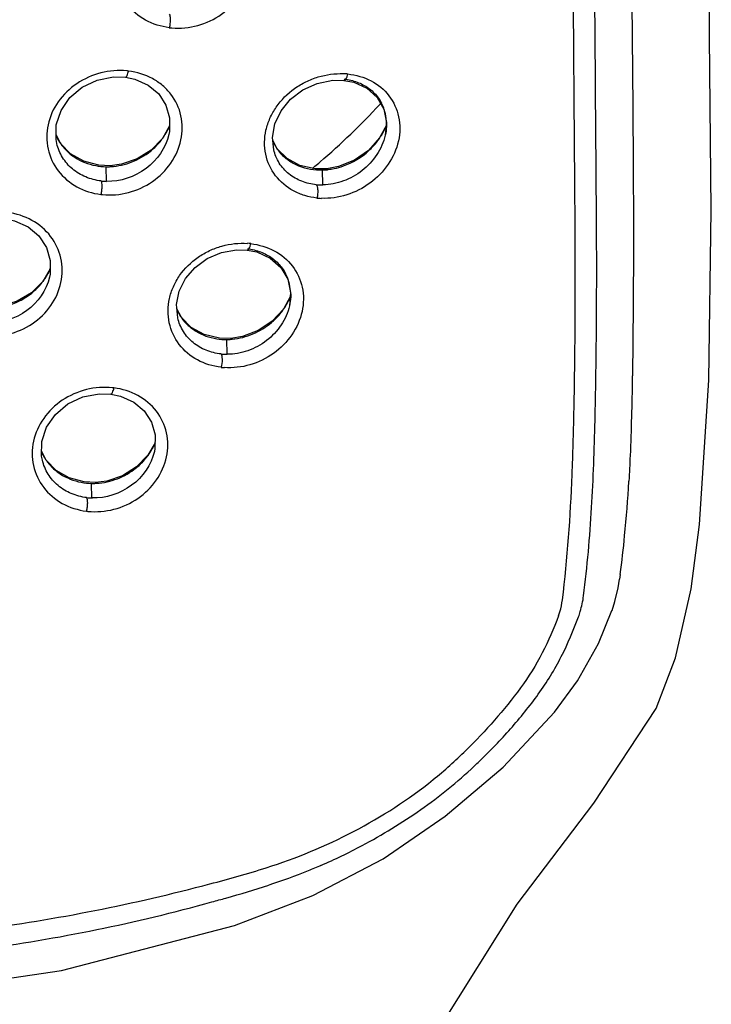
# Model space of a CAD drawing. Header units: millimetres. Extents: x 789 to 1209, y 393 to 987.
# Tile 22 of 29: x 965 to 980, y 869 to 891. Entities that reach past the tile are written whole.
import ezdxf

# ---------------------------------------------------------------- set-up
doc = ezdxf.new("R2010")
doc.units = ezdxf.units.MM
doc.header["$LTSCALE"] = 0.1

msp = doc.modelspace()

# ---------------------------------------------------------------- linework, layer by layer
at = {"color": 7, "linetype": 'Continuous'}
for p, q in [((972.106, 889.414), (972.352, 889.411)), ((973.084, 889.035), (973.228, 888.777)), ((973.228, 888.777), (973.286, 888.484)), ((973.287, 888.423), (973.135, 888.143)), ((973.286, 888.484), (973.261, 888.202)), ((966.122, 888.023), (966.023, 888.217)), ((968.501, 888.22), (968.5, 888.217)), ((970.886, 887.904), (970.786, 888.097)), ((973.262, 888.204), (973.261, 888.202)), ((966.039, 888.021), (966.037, 888.03)), ((967.209, 887.531), (966.961, 887.542)), ((967.13, 887.189), (967.122, 887.511)), ((967.458, 887.564), (967.209, 887.531)), ((967.23, 887.513), (967.209, 887.531)), ((972.236, 887.515), (971.975, 887.466)), ((972.008, 887.449), (971.975, 887.466)), ((971.89, 887.111), (971.882, 887.439)), ((969.993, 885.686), (970.226, 885.679)), ((970.965, 885.298), (971.116, 885.037)), ((965.876, 885.083), (965.875, 885.079)), ((971.116, 885.037), (971.179, 884.741)), ((971.18, 884.662), (971.021, 884.377)), ((971.179, 884.741), (971.155, 884.449)), ((971.155, 884.451), (971.155, 884.449)), ((968.777, 884.197), (968.679, 884.389)), ((970.12, 883.776), (969.865, 883.735)), ((969.865, 883.735), (969.613, 883.739)), ((969.783, 883.386), (969.775, 883.711)), ((969.893, 883.717), (969.865, 883.735)), ((978.693, 882.915), (978.692, 882.858)), ((965.804, 881.06), (965.705, 881.254)), ((968.184, 881.251), (968.183, 881.248)), ((965.721, 881.059), (965.719, 881.067)), ((966.891, 880.567), (966.643, 880.578)), ((966.812, 880.224), (966.804, 880.546)), ((967.139, 880.598), (966.891, 880.567)), ((966.911, 880.548), (966.891, 880.567)), ((980.171, 879.645), (980.171, 879.645)), ((978.382, 878.251), (978.414, 878.441)), ((978.413, 878.441), (978.413, 878.442)), ((977.946, 877.025), (978.246, 877.753)), ((978.247, 877.752), (978.247, 877.752)), ((979.217, 875.594), (979.217, 875.593)), ((975.851, 874.305), (976.98, 875.515)), ((974.58, 873.225), (975.851, 874.305)), ((969.943, 870.826), (971.667, 871.48))]:
    msp.add_line(p, q, dxfattribs=at)
msp.add_line((978.425, 878.543), (978.414, 878.441))
for points in [[(980.394, 890.375), (980.354, 898.094), (980.373, 906.869), (980.37, 916.203)], [(980.171, 879.645), (980.378, 882.82), (980.43, 886.552), (980.394, 890.376)], [(966.039, 888.021), (966.022, 888.111), (966.026, 888.433), (966.132, 888.747), (966.328, 889.03), (966.599, 889.26), (966.928, 889.415), (967.288, 889.486), (967.546, 889.479)], [(967.546, 889.479), (967.757, 889.435), (968.047, 889.305), (968.279, 889.111), (968.438, 888.865), (968.518, 888.584), (968.514, 888.286), (968.5, 888.217)], [(970.808, 887.885), (970.78, 888.154), (970.832, 888.452), (970.969, 888.738), (971.177, 888.995), (971.447, 889.202), (971.763, 889.345), (972.106, 889.414)], [(972.352, 889.411), (972.568, 889.369), (972.858, 889.237), (973.084, 889.035)], [(968.515, 888.407), (968.36, 888.135), (968.113, 887.877), (967.805, 887.683), (967.458, 887.564)], [(973.135, 888.143), (972.892, 887.871), (972.586, 887.656), (972.236, 887.515)], [(966.961, 887.542), (966.629, 887.63), (966.342, 887.795), (966.122, 888.023)], [(971.975, 887.466), (971.719, 887.464), (971.384, 887.537), (971.1, 887.689), (970.886, 887.904)], [(964.898, 886.369), (965.109, 886.323), (965.405, 886.189), (965.644, 885.989), (965.809, 885.736), (965.892, 885.449), (965.889, 885.147), (965.875, 885.079)], [(968.697, 884.185), (968.671, 884.478), (968.729, 884.772), (968.869, 885.051), (969.079, 885.297), (969.347, 885.494), (969.658, 885.626), (969.993, 885.686)], [(970.226, 885.679), (970.439, 885.636), (970.733, 885.503), (970.965, 885.298)], [(965.89, 885.263), (965.729, 884.988), (965.48, 884.738), (965.17, 884.554), (964.824, 884.447)], [(969.613, 883.739), (969.28, 883.819), (968.995, 883.976), (968.777, 884.197)], [(971.021, 884.377), (970.776, 884.111), (970.469, 883.907), (970.12, 883.776)], [(965.721, 881.059), (965.704, 881.148), (965.708, 881.47), (965.814, 881.783), (966.01, 882.065), (966.282, 882.294), (966.611, 882.448), (966.97, 882.518), (967.228, 882.511)], [(967.228, 882.511), (967.438, 882.466), (967.729, 882.335), (967.962, 882.14), (968.121, 881.894), (968.2, 881.612), (968.196, 881.315), (968.183, 881.248)], [(968.198, 881.437), (968.042, 881.165), (967.794, 880.908), (967.486, 880.715), (967.139, 880.598)], [(966.643, 880.578), (966.311, 880.667), (966.024, 880.831), (965.804, 881.06)], [(979.217, 875.593), (979.643, 876.71), (979.988, 878.224), (980.171, 879.645)], [(978.247, 877.752), (978.309, 877.947), (978.382, 878.251)], [(976.98, 875.515), (977.487, 876.206), (977.946, 877.025)], [(972.915, 865.541), (974.457, 868.565), (976.16, 871.295), (977.844, 873.515), (979.217, 875.594)], [(971.667, 871.48), (973.214, 872.289), (974.58, 873.225)], [(947.813, 870.848), (951.59, 869.857), (955.279, 869.305), (958.873, 869.127), (962.463, 869.292), (966.145, 869.834), (969.943, 870.826)]]:
    msp.add_lwpolyline(points, dxfattribs=at)
for centre, radius, start, end in [((968.694, 892.082), 1.524, 263.1413, 265.284), ((967.422, 888.066), 1.562, 82.9478, 84.2714), ((972.275, 888.016), 1.543, 83.8867, 87.5421), ((961.458, 899.696), 15.92, 310.6396, 317.2032), ((961.784, 899.378), 15.464, 317.2461, 317.5078), ((972.289, 888.456), 0.998, 18.1857, 20.6112), ((972.252, 888.445), 1.036, 7.2287, 18.1437), ((972.242, 888.444), 1.046, 0.4209, 7.2311), ((967.208, 888.976), 1.43, 331.6022, 334.8622), ((967.247, 888.958), 1.388, 334.8662, 337.2508), ((971.87, 889.013), 1.538, 329.9148, 335.9554), ((971.903, 888.998), 1.503, 335.9756, 336.3631), ((971.917, 888.992), 1.488, 336.362, 337.3963), ((967.055, 888.661), 1.133, 203.9615, 206.2027), ((967.05, 888.658), 1.128, 206.1979, 211.9707), ((967.176, 888.994), 1.467, 321.8485, 326.9974), ((967.178, 888.992), 1.464, 326.9967, 330.0142), ((967.185, 888.989), 1.457, 330.0151, 331.6101), ((971.83, 889.036), 1.585, 322.539, 324.907), ((971.836, 889.032), 1.578, 324.9045, 329.0607), ((971.847, 889.026), 1.565, 329.0646, 329.9307), ((967.15, 889.025), 1.507, 309.0668, 311.0025), ((967.176, 888.995), 1.468, 310.9908, 321.8089), ((971.751, 888.506), 1.058, 203.7468, 213.5279), ((971.706, 888.477), 1.004, 213.5688, 220.1322), ((971.804, 889.057), 1.618, 312.5695, 322.5085), ((967.144, 888.863), 1.352, 259.3313, 269.0592), ((967.148, 888.894), 1.383, 268.9233, 270.4033), ((967.148, 888.897), 1.386, 270.4039, 273.389), ((961.112, 900.092), 16.445, 309.8946, 310.1411), ((961.153, 900.044), 16.382, 310.1409, 310.6558), ((971.833, 888.886), 1.448, 273.6105, 276.9358), ((971.831, 888.903), 1.464, 276.8992, 281.9734), ((971.835, 888.852), 1.413, 271.9218, 273.6036), ((967.159, 888.464), 1.275, 263.3934, 268.7137), ((971.861, 888.374), 1.263, 264.7556, 271.3103), ((967.195, 888.423), 1.533, 262.8454, 264.2134), ((971.919, 888.323), 1.509, 263.8394, 267.6301), ((970.123, 884.28), 1.55, 83.3618, 86.0026), ((964.608, 885.828), 1.405, 325.717, 329.3993), ((964.632, 885.814), 1.378, 329.3982, 333.2584), ((964.66, 885.8), 1.345, 333.2595, 336.7816), ((970.166, 884.697), 1.014, 19.1737, 21.0385), ((964.595, 885.837), 1.42, 321.9432, 323.5947), ((964.597, 885.836), 1.418, 323.5944, 325.7212), ((970.139, 884.688), 1.043, 7.7405, 19.1461), ((969.859, 885.213), 1.434, 335.4115, 337.3612), ((970.138, 884.688), 1.044, 1.2895, 7.7402), ((969.772, 885.257), 1.532, 322.753, 327.7902), ((969.777, 885.253), 1.526, 327.7906, 330.0357), ((969.785, 885.249), 1.517, 330.0354, 332.2762), ((969.815, 885.233), 1.482, 332.268, 335.4054), ((969.675, 884.817), 1.095, 203.9947, 206.9099), ((969.667, 884.813), 1.085, 206.9039, 212.6375), ((969.77, 885.259), 1.535, 312.3265, 322.7175), ((969.744, 885.287), 1.573, 310.3153, 312.3378), ((969.76, 885.053), 1.342, 261.262, 270.6352), ((969.764, 885.101), 1.389, 270.4738, 272.0712), ((969.763, 885.111), 1.4, 272.0731, 275.2824), ((969.781, 884.655), 1.269, 264.0686, 270.1267), ((969.828, 884.607), 1.519, 263.3122, 266.0452), ((967.096, 881.097), 1.563, 82.8054, 84.036), ((966.899, 882.004), 1.422, 331.4097, 334.7098), ((966.938, 881.986), 1.378, 334.7133, 337.2354), ((966.738, 881.698), 1.134, 203.9919, 206.1234), ((966.733, 881.696), 1.129, 206.1188, 211.9599), ((966.867, 882.022), 1.459, 321.6903, 326.8125), ((966.87, 882.02), 1.455, 326.8118, 329.9456), ((966.876, 882.017), 1.448, 329.9468, 331.4179), ((966.866, 882.024), 1.461, 310.75, 321.6489), ((966.839, 882.055), 1.501, 308.8855, 310.7629), ((966.829, 881.902), 1.356, 259.1669, 268.9186), ((966.833, 881.932), 1.385, 268.7867, 270.2483), ((966.833, 881.935), 1.389, 270.2488, 273.1966), ((948.86, 882.282), 29.805, 354.4435, 356.7547), ((966.844, 881.501), 1.277, 263.2952, 268.5806), ((966.878, 881.433), 1.51, 262.7521, 264.0448), ((955.477, 881.651), 23.158, 352.2876, 354.4127), ((978.217, 877.763), 0.0321, 334.624, 340.9523), ((978.988, 875.702), 0.253, 330.1026, 334.4753), ((968.33, 881.456), 9.537, 308.8639, 314.6601), ((968.174, 881.842), 10.3, 313.1307, 314.0515)]:
    msp.add_arc(centre, radius, start, end, dxfattribs=at)
for points, knots in [([(978.677, 915.799), (978.67, 913.057), (978.65, 907.576), (978.631, 899.352), (978.674, 891.132), (978.74, 885.652), (978.694, 882.915)], [0, 0, 0, 0, 0.250073, 0.500104, 0.750245, 1, 1, 1, 1]), ([(977.909, 885.728), (977.907, 886.219), (977.9, 887.202), (977.885, 889.166), (977.866, 891.619), (977.847, 894.562), (977.831, 898.486), (977.833, 903.39), (977.845, 907.315), (977.851, 909.277)], [0, 0, 0, 0, 0.062637, 0.1252, 0.250218, 0.375166, 0.5001, 0.750009, 1, 1, 1, 1]), ([(977.156, 877.983), (977.271, 878.897), (977.362, 880.274), (977.413, 882.105), (977.433, 883.472), (977.442, 884.837), (977.437, 886.202), (977.426, 887.566), (977.412, 889.383), (977.395, 891.655), (977.371, 895.288), (977.364, 898.012), (977.363, 899.828)], [0, 0, 0, 0, 0.126435, 0.189059, 0.251577, 0.314058, 0.376495, 0.4389, 0.501284, 0.626007, 0.750681, 1, 1, 1, 1]), ([(968.512, 890.568), (968.33, 890.592), (967.975, 890.698), (967.553, 891.054), (967.325, 891.551), (967.327, 892.01), (967.443, 892.356), (967.629, 892.685), (967.978, 893.027), (968.508, 893.271), (968.898, 893.308), (969.087, 893.295)], [0, 0, 0, 0, 0.124534, 0.245035, 0.363833, 0.484499, 0.546819, 0.610357, 0.739878, 0.871002, 1, 1, 1, 1]), ([(968.569, 890.563), (968.758, 890.546), (969.149, 890.586), (969.677, 890.837), (970.087, 891.249), (970.283, 891.687), (970.325, 892.051), (970.287, 892.403), (970.098, 892.814), (969.676, 893.16), (969.325, 893.266), (969.145, 893.288)], [0, 0, 0, 0, 0.12926, 0.26064, 0.39104, 0.517392, 0.578838, 0.639032, 0.756912, 0.876096, 1, 1, 1, 1]), ([(968.512, 890.864), (968.52, 890.851), (968.53, 890.81), (968.535, 890.71), (968.525, 890.625), (968.512, 890.567)], [0, 0, 0, 0, 0.155762, 0.410315, 1, 1, 1, 1]), ([(967.578, 889.62), (967.388, 889.638), (966.996, 889.604), (966.461, 889.368), (966.044, 888.964), (965.808, 888.449), (965.807, 887.894), (966.039, 887.394), (966.465, 887.036), (966.822, 886.924), (967.006, 886.901)], [0, 0, 0, 0, 0.129382, 0.260214, 0.388995, 0.513472, 0.633879, 0.753121, 0.874539, 1, 1, 1, 1]), ([(967.043, 886.897), (967.233, 886.878), (967.625, 886.912), (968.158, 887.156), (968.571, 887.566), (968.767, 888.003), (968.807, 888.367), (968.769, 888.72), (968.615, 889.051), (968.368, 889.306), (968.066, 889.509), (967.797, 889.593), (967.614, 889.616)], [0, 0, 0, 0, 0.129435, 0.260385, 0.389891, 0.515276, 0.576395, 0.636448, 0.75462, 0.814502, 0.875292, 1, 1, 1, 1]), ([(967.546, 889.479), (967.553, 889.478), (967.57, 889.491), (967.593, 889.537), (967.607, 889.582), (967.614, 889.616)], [0, 0, 0, 0, 0.124642, 0.346736, 1, 1, 1, 1]), ([(971.757, 886.823), (971.667, 886.834), (971.489, 886.869), (971.161, 887.002), (970.815, 887.289), (970.594, 887.781), (970.6, 888.237), (970.719, 888.583), (970.905, 888.913), (971.181, 889.19), (971.513, 889.387), (971.867, 889.527), (972.154, 889.564), (972.341, 889.558)], [0, 0, 0, 0, 0.062085, 0.12303, 0.241604, 0.359593, 0.481046, 0.544236, 0.608728, 0.73986, 0.806074, 0.871865, 1, 1, 1, 1]), ([(972.439, 889.551), (972.615, 889.53), (972.959, 889.436), (973.373, 889.098), (973.557, 888.694), (973.591, 888.345), (973.547, 887.98), (973.349, 887.542), (972.944, 887.126), (972.427, 886.863), (972.043, 886.809), (971.856, 886.816)], [0, 0, 0, 0, 0.121839, 0.239063, 0.35622, 0.416749, 0.478911, 0.607309, 0.739378, 0.871297, 1, 1, 1, 1]), ([(972.352, 889.411), (972.355, 889.411), (972.367, 889.411), (972.377, 889.419), (972.384, 889.426)], [0, 0, 0, 0, 0.213531, 1, 1, 1, 1]), ([(972.359, 889.439), (972.455, 889.428), (972.642, 889.384), (972.895, 889.253), (973.1, 889.059), (973.19, 888.894), (973.223, 888.807)], [0, 0, 0, 0, 0.257382, 0.507181, 0.753068, 1, 1, 1, 1]), ([(972.384, 889.426), (972.387, 889.429), (972.401, 889.446), (972.411, 889.466), (972.418, 889.482)], [0, 0, 0, 0, 0.212646, 1, 1, 1, 1]), ([(972.418, 889.482), (972.42, 889.487), (972.428, 889.51), (972.435, 889.533), (972.439, 889.551)], [0, 0, 0, 0, 0.243031, 1, 1, 1, 1]), ([(973.288, 888.451), (973.289, 888.431), (973.287, 888.348), (973.275, 888.265), (973.261, 888.204)], [0, 0, 0, 0, 0.246966, 1, 1, 1, 1]), ([(968.5, 888.217), (968.433, 887.925), (968.058, 887.381), (967.435, 887.182), (967.13, 887.189)], [0, 0, 0, 0, 0.495232, 1, 1, 1, 1]), ([(973.261, 888.202), (973.227, 888.051), (973.094, 887.759), (972.77, 887.408), (972.354, 887.176), (972.043, 887.114), (971.89, 887.111)], [0, 0, 0, 0, 0.247849, 0.501981, 0.754567, 1, 1, 1, 1]), ([(967.012, 887.197), (966.896, 887.211), (966.67, 887.27), (966.373, 887.447), (966.149, 887.704), (966.064, 887.914), (966.039, 888.021)], [0, 0, 0, 0, 0.25766, 0.508938, 0.755202, 1, 1, 1, 1]), ([(966.093, 888.061), (966.136, 887.993), (966.237, 887.865), (966.493, 887.658), (966.73, 887.566), (966.893, 887.535)], [0, 0, 0, 0, 0.245586, 0.493824, 1, 1, 1, 1]), ([(971.745, 887.116), (971.635, 887.126), (971.42, 887.176), (971.134, 887.338), (970.915, 887.58), (970.833, 887.781), (970.808, 887.885)], [0, 0, 0, 0, 0.256241, 0.505749, 0.751834, 1, 1, 1, 1]), ([(967.23, 887.513), (967.386, 887.523), (967.699, 887.594), (967.977, 887.755), (968.1, 887.854)], [0, 0, 0, 0, 0.497152, 1, 1, 1, 1]), ([(970.938, 887.829), (970.994, 887.764), (971.123, 887.646), (971.433, 887.478), (971.705, 887.434), (971.882, 887.44)], [0, 0, 0, 0, 0.244725, 0.492257, 1, 1, 1, 1]), ([(972.136, 887.47), (972.205, 887.485), (972.483, 887.564), (972.739, 887.718), (972.899, 887.865)], [0, 0, 0, 0, 0.246261, 1, 1, 1, 1]), ([(967.012, 887.197), (967.019, 887.184), (967.026, 887.143), (967.029, 887.072), (967.022, 886.987), (967.012, 886.929), (967.006, 886.901)], [0, 0, 0, 0, 0.152661, 0.406717, 0.714322, 1, 1, 1, 1]), ([(971.745, 887.116), (971.755, 887.103), (971.769, 887.062), (971.78, 886.963), (971.772, 886.879), (971.759, 886.822)], [0, 0, 0, 0, 0.162116, 0.415717, 1, 1, 1, 1]), ([(964.386, 883.796), (964.577, 883.771), (964.973, 883.794), (965.515, 884.026), (965.933, 884.431), (966.129, 884.867), (966.168, 885.232), (966.128, 885.588), (965.932, 886.007), (965.502, 886.366), (965.142, 886.48), (964.956, 886.505)], [0, 0, 0, 0, 0.129785, 0.260205, 0.388463, 0.512569, 0.573324, 0.633314, 0.752263, 0.873821, 1, 1, 1, 1]), ([(969.651, 883.099), (969.47, 883.121), (969.118, 883.225), (968.699, 883.578), (968.473, 884.073), (968.477, 884.531), (968.594, 884.876), (968.78, 885.206), (969.058, 885.48), (969.393, 885.672), (969.752, 885.807), (970.043, 885.837), (970.231, 885.826)], [0, 0, 0, 0, 0.123826, 0.243618, 0.362066, 0.482929, 0.54552, 0.609374, 0.739462, 0.805449, 0.871242, 1, 1, 1, 1]), ([(970.302, 885.819), (970.481, 885.797), (970.83, 885.697), (971.248, 885.352), (971.435, 884.944), (971.471, 884.594), (971.429, 884.229), (971.232, 883.792), (970.823, 883.379), (970.299, 883.124), (969.911, 883.08), (969.723, 883.092)], [0, 0, 0, 0, 0.123254, 0.241768, 0.359336, 0.419605, 0.481253, 0.60824, 0.739221, 0.870845, 1, 1, 1, 1]), ([(970.255, 885.695), (970.258, 885.698), (970.27, 885.715), (970.279, 885.734), (970.285, 885.75)], [0, 0, 0, 0, 0.210175, 1, 1, 1, 1]), ([(970.285, 885.75), (970.287, 885.755), (970.295, 885.777), (970.301, 885.8), (970.305, 885.817)], [0, 0, 0, 0, 0.241801, 1, 1, 1, 1]), ([(977.622, 878.075), (977.704, 878.719), (977.813, 880.003), (977.869, 881.606), (977.893, 882.878), (977.908, 884.145), (977.911, 885.095), (977.909, 885.728)], [0, 0, 0, 0, 0.254142, 0.503869, 0.628095, 0.752215, 1, 1, 1, 1]), ([(970.226, 885.679), (970.229, 885.679), (970.24, 885.68), (970.249, 885.688), (970.255, 885.695)], [0, 0, 0, 0, 0.205504, 1, 1, 1, 1]), ([(970.233, 885.707), (970.331, 885.694), (970.521, 885.648), (970.778, 885.512), (970.986, 885.315), (971.079, 885.149), (971.113, 885.062)], [0, 0, 0, 0, 0.258102, 0.508745, 0.754697, 1, 1, 1, 1]), ([(965.875, 885.079), (965.809, 884.792), (965.434, 884.252), (964.81, 884.071), (964.506, 884.085)], [0, 0, 0, 0, 0.492413, 1, 1, 1, 1]), ([(964.594, 884.404), (964.808, 884.409), (965.133, 884.492), (965.496, 884.723), (965.648, 884.877), (965.714, 884.961)], [0, 0, 0, 0, 0.499579, 0.751137, 1, 1, 1, 1]), ([(971.181, 884.712), (971.182, 884.69), (971.181, 884.602), (971.169, 884.515), (971.155, 884.451)], [0, 0, 0, 0, 0.247244, 1, 1, 1, 1]), ([(971.155, 884.449), (971.121, 884.3), (970.99, 884.012), (970.667, 883.666), (970.249, 883.442), (969.937, 883.386), (969.783, 883.386)], [0, 0, 0, 0, 0.245808, 0.498741, 0.75205, 1, 1, 1, 1]), ([(968.753, 884.227), (968.796, 884.16), (968.898, 884.035), (969.156, 883.836), (969.394, 883.752), (969.556, 883.727)], [0, 0, 0, 0, 0.246136, 0.494176, 1, 1, 1, 1]), ([(969.649, 883.393), (969.537, 883.405), (969.317, 883.459), (969.027, 883.627), (968.806, 883.876), (968.722, 884.08), (968.697, 884.185)], [0, 0, 0, 0, 0.257035, 0.507403, 0.753524, 1, 1, 1, 1]), ([(969.893, 883.717), (970.049, 883.732), (970.363, 883.814), (970.639, 883.984), (970.762, 884.088)], [0, 0, 0, 0, 0.494877, 1, 1, 1, 1]), ([(969.649, 883.393), (969.658, 883.38), (969.669, 883.339), (969.676, 883.239), (969.667, 883.154), (969.654, 883.097)], [0, 0, 0, 0, 0.157822, 0.411887, 1, 1, 1, 1]), ([(978.693, 882.858), (978.683, 882.291), (978.665, 881.537), (978.628, 880.783), (978.617, 880.595)], [0, 0, 0, 0, 0.750481, 1, 1, 1, 1]), ([(967.261, 882.651), (967.071, 882.67), (966.678, 882.639), (966.142, 882.404), (965.724, 882.002), (965.489, 881.486), (965.488, 880.931), (965.72, 880.431), (966.146, 880.072), (966.504, 879.959), (966.688, 879.935)], [0, 0, 0, 0, 0.129464, 0.260306, 0.388973, 0.513296, 0.633621, 0.752892, 0.874411, 1, 1, 1, 1]), ([(966.722, 879.931), (966.912, 879.912), (967.304, 879.945), (967.838, 880.187), (968.252, 880.595), (968.448, 881.032), (968.488, 881.395), (968.449, 881.748), (968.257, 882.162), (967.832, 882.513), (967.477, 882.623), (967.295, 882.647)], [0, 0, 0, 0, 0.129614, 0.260677, 0.39016, 0.515416, 0.576473, 0.636493, 0.75475, 0.874997, 1, 1, 1, 1]), ([(967.228, 882.511), (967.234, 882.51), (967.251, 882.522), (967.274, 882.568), (967.287, 882.613), (967.295, 882.647)], [0, 0, 0, 0, 0.123066, 0.344851, 1, 1, 1, 1]), ([(968.183, 881.248), (968.116, 880.957), (967.74, 880.413), (967.117, 880.217), (966.812, 880.225)], [0, 0, 0, 0, 0.49469, 1, 1, 1, 1]), ([(966.694, 880.233), (966.579, 880.247), (966.353, 880.306), (966.056, 880.484), (965.831, 880.741), (965.746, 880.951), (965.721, 881.059)], [0, 0, 0, 0, 0.257782, 0.509144, 0.75539, 1, 1, 1, 1]), ([(965.775, 881.098), (965.818, 881.03), (965.919, 880.902), (966.174, 880.695), (966.412, 880.602), (966.574, 880.571)], [0, 0, 0, 0, 0.245496, 0.493726, 1, 1, 1, 1]), ([(966.911, 880.548), (967.067, 880.557), (967.38, 880.627), (967.658, 880.787), (967.782, 880.886)], [0, 0, 0, 0, 0.497348, 1, 1, 1, 1]), ([(966.694, 880.233), (966.701, 880.219), (966.709, 880.178), (966.711, 880.107), (966.704, 880.022), (966.694, 879.963), (966.688, 879.935)], [0, 0, 0, 0, 0.152339, 0.406627, 0.714529, 1, 1, 1, 1]), ([(977.072, 877.63), (977.082, 877.659), (977.119, 877.775), (977.144, 877.894), (977.157, 877.983)], [0, 0, 0, 0, 0.253106, 1, 1, 1, 1]), ([(977.512, 877.613), (977.525, 877.651), (977.573, 877.802), (977.607, 877.958), (977.622, 878.075)], [0, 0, 0, 0, 0.253361, 1, 1, 1, 1]), ([(977.072, 877.631), (976.966, 877.354), (976.734, 876.8), (976.246, 876.036), (975.671, 875.329), (975.25, 874.887), (975.033, 874.672)], [0, 0, 0, 0, 0.24573, 0.49527, 0.747138, 1, 1, 1, 1]), ([(975.336, 874.439), (975.572, 874.666), (975.912, 875.021), (976.333, 875.521), (976.63, 875.908), (976.9, 876.312), (977.213, 876.872), (977.4, 877.315), (977.511, 877.614)], [0, 0, 0, 0, 0.25289, 0.379023, 0.504782, 0.629765, 0.753878, 1, 1, 1, 1]), ([(971.846, 872.143), (972.153, 872.277), (972.909, 872.643), (974.061, 873.343), (974.848, 873.98), (975.216, 874.325)], [0, 0, 0, 0, 0.24906, 0.624786, 1, 1, 1, 1]), ([(970.641, 872.092), (971.303, 872.3), (972.594, 872.837), (973.773, 873.592), (974.314, 874.03)], [0, 0, 0, 0, 0.499111, 1, 1, 1, 1]), ([(971.847, 872.143), (971.753, 872.102), (971.375, 871.944), (970.989, 871.805), (970.697, 871.709)], [0, 0, 0, 0, 0.250747, 1, 1, 1, 1]), ([(948.699, 871.668), (949.117, 871.56), (949.959, 871.357), (951.232, 871.093), (952.517, 870.872), (954.247, 870.636), (956.427, 870.433), (958.62, 870.381), (960.376, 870.409), (961.69, 870.473), (962.999, 870.579), (964.733, 870.773), (966.878, 871.123), (968.569, 871.516), (969.405, 871.74)], [0, 0, 0, 0, 0.061968, 0.124088, 0.186372, 0.248837, 0.374268, 0.500114, 0.563064, 0.625946, 0.688713, 0.75132, 0.87598, 1, 1, 1, 1]), ([(969.449, 871.341), (969.552, 871.369), (969.97, 871.486), (970.386, 871.609), (970.697, 871.709)], [0, 0, 0, 0, 0.24715, 1, 1, 1, 1]), ([(948.656, 871.265), (949.496, 871.041), (950.77, 870.749), (952.486, 870.441), (954.223, 870.194), (956.416, 869.998), (959.061, 869.917), (961.705, 870.013), (964.329, 870.265), (966.916, 870.702), (968.612, 871.109), (969.449, 871.341)], [0, 0, 0, 0, 0.123979, 0.186269, 0.248742, 0.374202, 0.500136, 0.626039, 0.751428, 0.876073, 1, 1, 1, 1])]:
    msp.add_open_spline(points, degree=3, knots=knots, dxfattribs=at)
msp.add_open_spline([(969.406, 871.737), (969.82, 871.848), (970.233, 871.962), (970.642, 872.091)], degree=3, dxfattribs=at)

doc.saveas('drawing.dxf')
